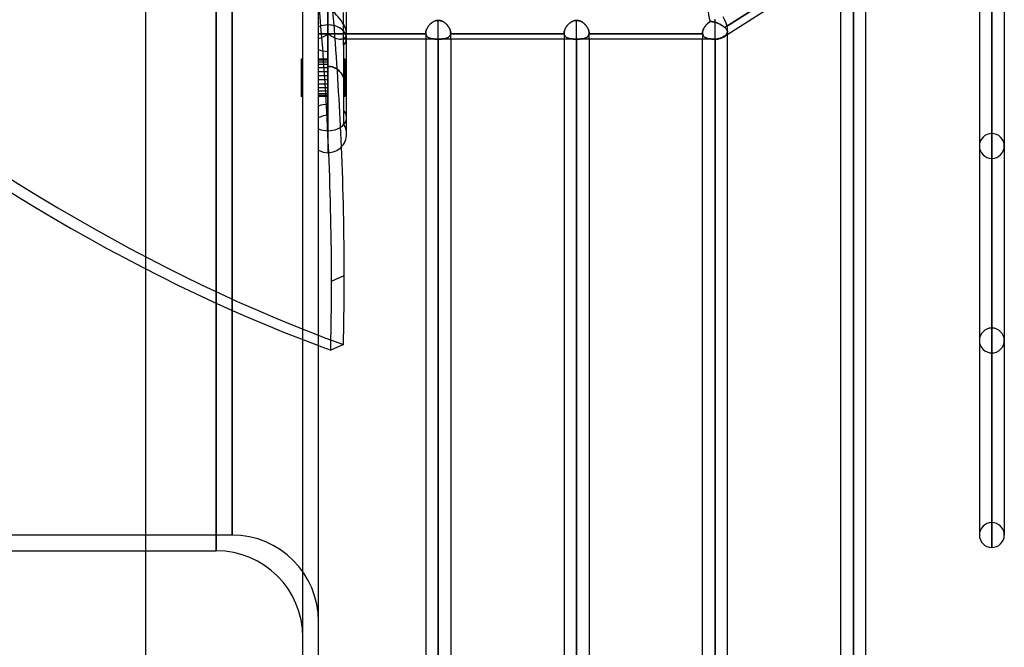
# Model space of a CAD drawing. Header units: millimetres. Extents: x -82 to 97, y -215 to 215.
# Tile 3 of 81: x -19 to 44, y -166 to -126. Entities that reach past the tile are written whole.
import ezdxf

# ---------------------------------------------------------------- set-up
doc = ezdxf.new("R2010")
doc.units = ezdxf.units.MM
doc.layers.add('MAIN-1', color=7, linetype='Continuous')
doc.layers.add('MAIN-2', color=7, linetype='Continuous')

msp = doc.modelspace()

# ---------------------------------------------------------------- linework, layer by layer
at = {"layer": 'MAIN-1'}
for p, q in [((-11, 195), (-11, -195)), ((0, -195), (0, 195)), ((43.45, -115.601), (25.85, -126.808)), ((43.604, -115.484), (43.604, -158.5)), ((42.811, -159.292), (42.811, -116.007)), ((42.019, -116.512), (42.019, -158.5)), ((0.594, -126.086), (0.594, -119.922)), ((34.804, -166.425), (34.804, -121.107)), ((1.783, -126.927), (1.783, -121.603)), ((34.011, -167.218), (34.011, -121.611)), ((33.219, -166.425), (33.219, -122.116)), ((25.211, -126.995), (25.211, -125.713)), ((0.594, -126.086), (0.594, -134.203)), ((1.783, -133.015), (1.783, -126.927)), ((25.211, -126.995), (1.783, -126.995)), ((6.819, -126.995), (6.819, -174.35)), ((7.611, -175.143), (7.611, -126.995)), ((8.404, -126.995), (8.404, -174.35)), ((15.619, -126.995), (15.619, -174.35)), ((16.411, -175.143), (16.411, -126.995)), ((17.204, -126.995), (17.204, -174.35)), ((24.419, -174.35), (24.419, -126.995)), ((25.211, -175.143), (25.211, -126.995)), ((26.004, -174.35), (26.004, -126.71)), ((0.594, -131.826), (0.594, -128.326)), ((0.594, -128.715), (0.594, -128.326)), ((0.826, -142.359), (1.635, -142.014)), ((1.582, -146.4), (0.773, -146.745)), ((42.019, -158.323), (42.019, -158.5)), ((-82, -159.5), (-11, -159.5))]:
    msp.add_line(p, q, dxfattribs=at)
for centre, radius, start, end in [((25.211, -125.806), 1.189, 270.00002, 302.48885), ((0.594, -133.015), 1.189, 270.00002, 0.00264), ((0.594, -133.015), 1.189, 239.99995, 270.00002), ((42.811, -146.137), 0.792, 179.9995, 180.70558), ((42.811, -158.5), 0.792, 180.00002, 269.9999), ((42.811, -158.5), 0.792, 269.9999, 0)]:
    msp.add_arc(centre, radius, start, end, dxfattribs=at)
for centre, major_axis, ratio, start_param, end_param in [((25.211, -125.806), (0.639, -1.003), 0.473194, 0, 1.497179), ((0.594, -126.927), (-1.189, 0), 0.707107, -1.570796, -1.047198), ((0.594, -126.927), (-1.189, 0), 0.707107, 3.141593, 4.712389), ((25.211, -125.806), (0.639, -1.003), 0.473194, -0.002553, 0), ((-95.255, -63.628), (-64.739, 151.595), 0.475528, -2.302536, -2.242203), ((-96.064, -63.973), (64.739, -151.595), 0.475528, 0.839056, 0.899199), ((-95.255, -63.628), (-64.739, 151.595), 0.475528, -2.335754, -2.302536), ((-96.064, -63.973), (64.739, -151.595), 0.475528, 0.805839, 0.839056), ((-35.905, 38.296), (79.305, -185.704), 0.475528, -0.424421, -0.417581)]:
    msp.add_ellipse(centre, major_axis=major_axis, ratio=ratio, start_param=start_param, end_param=end_param, dxfattribs=at)
at = {"layer": 'MAIN-2'}
for p, q in [((-1, -194), (-1, 194)), ((-6.5, 0), (-6.5, -159.5)), ((-5.5, 0), (-5.5, -158.5)), ((-6.5, -159.5), (-6.5, 0)), ((-5.5, -158.5), (-5.5, 0)), ((42.811, -132.982), (42.811, -97.334)), ((42.811, -98.456), (42.811, -134.566)), ((42.811, -145.345), (42.811, -106.081)), ((42.811, -107.203), (42.811, -146.929)), ((42.811, -157.708), (42.811, -114.828)), ((42.811, -115.86), (42.811, -159.292)), ((0.594, -119.922), (0.594, -126.086)), ((34.011, -165.632), (34.011, -120.307)), ((33.457, -121.395), (25.831, -126.251)), ((25.831, -126.251), (33.457, -121.395)), ((34.011, -121.465), (34.011, -167.218)), ((0.594, -124.965), (0.594, -128.715)), ((0.594, -128.326), (0.594, -124.965)), ((0.594, -125.353), (0.594, -127.767)), ((1.594, -127.381), (1.594, -125.288)), ((7.413, -125.829), (7.376, -125.844)), ((7.401, -125.834), (7.442, -125.82)), ((7.452, -125.817), (7.413, -125.829)), ((7.442, -125.82), (7.484, -125.809)), ((7.492, -125.807), (7.452, -125.817)), ((7.484, -125.809), (7.526, -125.801)), ((7.531, -125.8), (7.492, -125.807)), ((7.526, -125.801), (7.568, -125.796)), ((7.571, -125.796), (7.531, -125.8)), ((7.568, -125.796), (7.611, -125.795)), ((7.611, -125.795), (7.571, -125.796)), ((7.654, -125.796), (7.611, -125.795)), ((7.611, -173.558), (7.611, -125.795)), ((7.611, -125.795), (7.649, -125.796)), ((7.649, -125.796), (7.687, -125.8)), ((7.697, -125.801), (7.654, -125.796)), ((7.687, -125.8), (7.725, -125.806)), ((7.74, -125.809), (7.697, -125.801)), ((7.725, -125.806), (7.761, -125.815)), ((7.781, -125.82), (7.74, -125.809)), ((7.761, -125.815), (7.798, -125.825)), ((7.822, -125.834), (7.781, -125.82)), ((7.798, -125.825), (7.833, -125.838)), ((16.176, -125.844), (16.213, -125.829)), ((16.225, -125.825), (16.18, -125.842)), ((16.213, -125.829), (16.252, -125.817)), ((16.27, -125.812), (16.225, -125.825)), ((16.252, -125.817), (16.292, -125.807)), ((16.317, -125.803), (16.27, -125.812)), ((16.292, -125.807), (16.331, -125.8)), ((16.364, -125.797), (16.317, -125.803)), ((16.331, -125.8), (16.371, -125.796)), ((16.411, -125.795), (16.364, -125.797)), ((16.371, -125.796), (16.411, -125.795)), ((16.411, -125.795), (16.449, -125.796)), ((16.411, -173.558), (16.411, -125.795)), ((16.454, -125.797), (16.411, -125.795)), ((16.449, -125.796), (16.487, -125.8)), ((16.497, -125.801), (16.454, -125.797)), ((16.487, -125.8), (16.524, -125.806)), ((16.54, -125.809), (16.497, -125.801)), ((16.524, -125.806), (16.561, -125.815)), ((16.582, -125.82), (16.54, -125.809)), ((16.561, -125.815), (16.598, -125.825)), ((16.623, -125.834), (16.582, -125.82)), ((16.598, -125.825), (16.633, -125.838)), ((25.211, -126.995), (25.211, -125.713)), ((0.594, -126.086), (0.594, -134.203)), ((6.831, -126.492), (6.84, -126.455)), ((6.847, -126.43), (6.837, -126.465)), ((6.84, -126.455), (6.851, -126.417)), ((6.859, -126.395), (6.847, -126.43)), ((6.851, -126.417), (6.865, -126.379)), ((6.873, -126.359), (6.859, -126.395)), ((6.865, -126.379), (6.881, -126.341)), ((6.889, -126.324), (6.873, -126.359)), ((6.881, -126.341), (6.9, -126.303)), ((6.907, -126.288), (6.889, -126.324)), ((6.9, -126.303), (6.92, -126.265)), ((6.927, -126.253), (6.907, -126.288)), ((6.92, -126.265), (6.943, -126.228)), ((6.948, -126.219), (6.927, -126.253)), ((6.943, -126.228), (6.967, -126.191)), ((6.971, -126.184), (6.948, -126.219)), ((6.967, -126.191), (6.993, -126.155)), ((6.996, -126.151), (6.971, -126.184)), ((6.993, -126.155), (7.02, -126.12)), ((7.022, -126.118), (6.996, -126.151)), ((7.02, -126.12), (7.049, -126.086)), ((7.049, -126.086), (7.022, -126.118)), ((7.049, -126.086), (7.079, -126.053)), ((7.077, -126.055), (7.049, -126.086)), ((7.106, -126.026), (7.077, -126.055)), ((7.079, -126.053), (7.11, -126.022)), ((7.137, -125.998), (7.106, -126.026)), ((7.11, -126.022), (7.143, -125.992)), ((7.168, -125.971), (7.137, -125.998)), ((7.143, -125.992), (7.176, -125.964)), ((7.2, -125.946), (7.168, -125.971)), ((7.176, -125.964), (7.211, -125.938)), ((7.233, -125.922), (7.2, -125.946)), ((7.211, -125.938), (7.247, -125.913)), ((7.267, -125.9), (7.233, -125.922)), ((7.247, -125.913), (7.283, -125.89)), ((7.302, -125.879), (7.267, -125.9)), ((7.283, -125.89), (7.322, -125.869)), ((7.339, -125.86), (7.302, -125.879)), ((7.322, -125.869), (7.361, -125.85)), ((7.376, -125.844), (7.339, -125.86)), ((7.361, -125.85), (7.401, -125.834)), ((7.862, -125.85), (7.822, -125.834)), ((7.833, -125.838), (7.868, -125.853)), ((7.901, -125.869), (7.862, -125.85)), ((7.868, -125.853), (7.903, -125.87)), ((7.939, -125.89), (7.901, -125.869)), ((7.903, -125.87), (7.936, -125.888)), ((7.936, -125.888), (7.969, -125.909)), ((7.976, -125.913), (7.939, -125.89)), ((7.969, -125.909), (8.001, -125.93)), ((8.012, -125.938), (7.976, -125.913)), ((8.001, -125.93), (8.033, -125.954)), ((8.047, -125.965), (8.012, -125.938)), ((8.033, -125.954), (8.064, -125.978)), ((8.081, -125.994), (8.047, -125.965)), ((8.064, -125.978), (8.093, -126.004)), ((8.114, -126.024), (8.081, -125.994)), ((8.093, -126.004), (8.122, -126.032)), ((8.146, -126.056), (8.114, -126.024)), ((8.122, -126.032), (8.15, -126.06)), ((8.176, -126.089), (8.146, -126.056)), ((8.15, -126.06), (8.176, -126.089)), ((8.205, -126.123), (8.176, -126.089)), ((8.176, -126.089), (8.202, -126.119)), ((8.202, -126.119), (8.226, -126.15)), ((8.232, -126.158), (8.205, -126.123)), ((8.226, -126.15), (8.249, -126.181)), ((8.258, -126.194), (8.232, -126.158)), ((8.249, -126.181), (8.271, -126.213)), ((8.282, -126.231), (8.258, -126.194)), ((8.271, -126.213), (8.291, -126.245)), ((8.304, -126.268), (8.282, -126.231)), ((8.291, -126.245), (8.31, -126.278)), ((8.324, -126.306), (8.304, -126.268)), ((8.31, -126.278), (8.327, -126.311)), ((8.342, -126.343), (8.324, -126.306)), ((8.327, -126.311), (8.342, -126.344)), ((8.358, -126.381), (8.342, -126.343)), ((8.342, -126.344), (8.356, -126.377)), ((8.356, -126.377), (8.369, -126.41)), ((8.372, -126.419), (8.358, -126.381)), ((8.369, -126.41), (8.379, -126.442)), ((8.383, -126.456), (8.372, -126.419)), ((8.379, -126.442), (8.388, -126.475)), ((8.392, -126.493), (8.383, -126.456)), ((15.642, -126.447), (15.632, -126.486)), ((15.637, -126.465), (15.647, -126.43)), ((15.655, -126.407), (15.642, -126.447)), ((15.647, -126.43), (15.659, -126.395)), ((15.67, -126.367), (15.655, -126.407)), ((15.659, -126.395), (15.673, -126.359)), ((15.688, -126.327), (15.67, -126.367)), ((15.673, -126.359), (15.689, -126.324)), ((15.708, -126.288), (15.688, -126.327)), ((15.689, -126.324), (15.707, -126.288)), ((15.707, -126.288), (15.727, -126.253)), ((15.73, -126.248), (15.708, -126.288)), ((15.727, -126.253), (15.748, -126.219)), ((15.754, -126.209), (15.73, -126.248)), ((15.748, -126.219), (15.771, -126.184)), ((15.781, -126.171), (15.754, -126.209)), ((15.771, -126.184), (15.796, -126.151)), ((15.809, -126.133), (15.781, -126.171)), ((15.796, -126.151), (15.822, -126.118)), ((15.839, -126.097), (15.809, -126.133)), ((15.822, -126.118), (15.849, -126.086)), ((15.871, -126.062), (15.839, -126.097)), ((15.849, -126.086), (15.877, -126.055)), ((15.904, -126.028), (15.871, -126.062)), ((15.877, -126.055), (15.906, -126.026)), ((15.939, -125.995), (15.904, -126.028)), ((15.906, -126.026), (15.937, -125.998)), ((15.937, -125.998), (15.968, -125.971)), ((15.976, -125.964), (15.939, -125.995)), ((15.968, -125.971), (16, -125.946)), ((16.014, -125.935), (15.976, -125.964)), ((16, -125.946), (16.033, -125.922)), ((16.054, -125.908), (16.014, -125.935)), ((16.033, -125.922), (16.067, -125.9)), ((16.095, -125.883), (16.054, -125.908)), ((16.067, -125.9), (16.102, -125.879)), ((16.137, -125.861), (16.095, -125.883)), ((16.102, -125.879), (16.139, -125.86)), ((16.18, -125.842), (16.137, -125.861)), ((16.139, -125.86), (16.176, -125.844)), ((16.664, -125.851), (16.623, -125.834)), ((16.633, -125.838), (16.668, -125.853)), ((16.703, -125.87), (16.664, -125.851)), ((16.668, -125.853), (16.702, -125.87)), ((16.702, -125.87), (16.735, -125.888)), ((16.741, -125.891), (16.703, -125.87)), ((16.735, -125.888), (16.768, -125.908)), ((16.778, -125.915), (16.741, -125.891)), ((16.768, -125.908), (16.8, -125.929)), ((16.814, -125.94), (16.778, -125.915)), ((16.8, -125.929), (16.831, -125.952)), ((16.849, -125.966), (16.814, -125.94)), ((16.831, -125.952), (16.862, -125.977)), ((16.882, -125.995), (16.849, -125.966)), ((16.862, -125.977), (16.891, -126.003)), ((16.915, -126.024), (16.882, -125.995)), ((16.891, -126.003), (16.92, -126.03)), ((16.946, -126.056), (16.915, -126.024)), ((16.92, -126.03), (16.948, -126.058)), ((16.976, -126.088), (16.946, -126.056)), ((16.948, -126.058), (16.974, -126.087)), ((16.974, -126.087), (17, -126.117)), ((17.005, -126.122), (16.976, -126.088)), ((17, -126.117), (17.024, -126.148)), ((17.032, -126.157), (17.005, -126.122)), ((17.024, -126.148), (17.047, -126.179)), ((17.058, -126.193), (17.032, -126.157)), ((17.047, -126.179), (17.069, -126.211)), ((17.082, -126.23), (17.058, -126.193)), ((17.069, -126.211), (17.09, -126.243)), ((17.104, -126.268), (17.082, -126.23)), ((17.09, -126.243), (17.108, -126.276)), ((17.124, -126.305), (17.104, -126.268)), ((17.108, -126.276), (17.126, -126.309)), ((17.142, -126.343), (17.124, -126.305)), ((17.126, -126.309), (17.142, -126.342)), ((17.142, -126.342), (17.156, -126.375)), ((17.158, -126.381), (17.142, -126.343)), ((17.156, -126.375), (17.168, -126.409)), ((17.172, -126.419), (17.158, -126.381)), ((17.168, -126.409), (17.179, -126.441)), ((17.183, -126.456), (17.172, -126.419)), ((17.179, -126.441), (17.188, -126.474)), ((17.192, -126.493), (17.183, -126.456)), ((24.441, -126.45), (24.431, -126.489)), ((24.431, -126.491), (24.44, -126.453)), ((24.44, -126.453), (24.452, -126.415)), ((24.453, -126.411), (24.441, -126.45)), ((24.452, -126.415), (24.466, -126.376)), ((24.468, -126.372), (24.453, -126.411)), ((24.466, -126.376), (24.483, -126.338)), ((24.485, -126.333), (24.468, -126.372)), ((24.483, -126.338), (24.502, -126.299)), ((24.504, -126.294), (24.485, -126.333)), ((24.502, -126.299), (24.523, -126.261)), ((24.526, -126.255), (24.504, -126.294)), ((24.523, -126.261), (24.545, -126.223)), ((24.55, -126.217), (24.526, -126.255)), ((24.545, -126.223), (24.57, -126.186)), ((24.575, -126.179), (24.55, -126.217)), ((24.57, -126.186), (24.597, -126.149)), ((24.602, -126.142), (24.575, -126.179)), ((24.597, -126.149), (24.625, -126.113)), ((24.631, -126.107), (24.602, -126.142)), ((24.625, -126.113), (24.656, -126.079)), ((24.661, -126.072), (24.631, -126.107)), ((24.656, -126.079), (24.687, -126.045)), ((24.693, -126.039), (24.661, -126.072)), ((24.687, -126.045), (24.72, -126.013)), ((24.726, -126.008), (24.693, -126.039)), ((24.72, -126.013), (24.755, -125.982)), ((24.76, -125.978), (24.726, -126.008)), ((24.755, -125.982), (24.791, -125.952)), ((24.795, -125.95), (24.76, -125.978)), ((24.791, -125.952), (24.829, -125.925)), ((24.831, -125.923), (24.795, -125.95)), ((24.829, -125.925), (24.868, -125.899)), ((24.869, -125.899), (24.831, -125.923)), ((24.868, -125.899), (24.908, -125.876)), ((24.908, -125.876), (24.869, -125.899)), ((24.957, -125.874), (24.908, -125.876)), ((24.908, -125.876), (24.934, -125.875)), ((24.934, -125.875), (24.961, -125.874)), ((25.007, -125.876), (24.957, -125.874)), ((24.961, -125.874), (24.988, -125.875)), ((24.988, -125.875), (25.015, -125.877)), ((25.058, -125.881), (25.007, -125.876)), ((25.015, -125.877), (25.042, -125.879)), ((25.042, -125.879), (25.07, -125.883)), ((25.109, -125.89), (25.058, -125.881)), ((25.07, -125.883), (25.098, -125.887)), ((25.098, -125.887), (25.126, -125.893)), ((25.16, -125.9), (25.109, -125.89)), ((25.126, -125.893), (25.154, -125.899)), ((25.154, -125.899), (25.183, -125.906)), ((25.211, -125.914), (25.16, -125.9)), ((25.183, -125.906), (25.211, -125.914)), ((25.211, -125.914), (25.249, -125.926)), ((25.211, -173.558), (25.211, -125.914)), ((25.247, -125.925), (25.211, -125.914)), ((25.283, -125.937), (25.247, -125.925)), ((25.249, -125.926), (25.287, -125.938)), ((25.32, -125.95), (25.283, -125.937)), ((25.287, -125.938), (25.325, -125.952)), ((25.355, -125.964), (25.32, -125.95)), ((25.325, -125.952), (25.363, -125.967)), ((25.391, -125.979), (25.355, -125.964)), ((25.363, -125.967), (25.401, -125.983)), ((25.427, -125.995), (25.391, -125.979)), ((25.401, -125.983), (25.438, -126)), ((25.462, -126.011), (25.427, -125.995)), ((25.438, -126), (25.475, -126.018)), ((25.497, -126.029), (25.462, -126.011)), ((25.475, -126.018), (25.512, -126.036)), ((25.531, -126.047), (25.497, -126.029)), ((25.512, -126.036), (25.548, -126.056)), ((25.565, -126.065), (25.531, -126.047)), ((25.548, -126.056), (25.584, -126.076)), ((25.599, -126.085), (25.565, -126.065)), ((25.584, -126.076), (25.619, -126.097)), ((25.631, -126.104), (25.599, -126.085)), ((25.619, -126.097), (25.652, -126.118)), ((25.663, -126.125), (25.631, -126.104)), ((25.652, -126.118), (25.685, -126.139)), ((25.694, -126.145), (25.663, -126.125)), ((25.685, -126.139), (25.717, -126.161)), ((25.724, -126.166), (25.694, -126.145)), ((25.717, -126.161), (25.748, -126.184)), ((25.753, -126.187), (25.724, -126.166)), ((25.748, -126.184), (25.777, -126.206)), ((25.78, -126.209), (25.753, -126.187)), ((25.777, -126.206), (25.805, -126.229)), ((25.807, -126.23), (25.78, -126.209)), ((25.805, -126.229), (25.831, -126.251)), ((25.831, -126.251), (25.807, -126.23)), ((25.831, -126.251), (25.857, -126.275)), ((25.862, -126.28), (25.831, -126.251)), ((25.857, -126.275), (25.881, -126.299)), ((25.889, -126.308), (25.862, -126.28)), ((25.881, -126.299), (25.903, -126.322)), ((25.914, -126.335), (25.889, -126.308)), ((25.903, -126.322), (25.923, -126.345)), ((25.936, -126.362), (25.914, -126.335)), ((25.923, -126.345), (25.94, -126.368)), ((25.955, -126.388), (25.936, -126.362)), ((25.94, -126.368), (25.956, -126.39)), ((25.97, -126.414), (25.955, -126.388)), ((25.956, -126.39), (25.969, -126.412)), ((25.969, -126.412), (25.98, -126.434)), ((25.983, -126.44), (25.97, -126.414)), ((25.98, -126.434), (25.989, -126.455)), ((25.993, -126.465), (25.983, -126.44)), ((25.989, -126.455), (25.996, -126.476)), ((0, -126.646), (0.594, -126.646)), ((0.594, -126.646), (0, -126.646)), ((0.594, -126.646), (6.821, -126.646)), ((6.821, -126.646), (0.594, -126.646)), ((0.594, -128.326), (0.594, -126.646)), ((0.594, -126.646), (0.594, -132.811)), ((1.783, -126.995), (1.435, -126.995)), ((6.819, -126.599), (6.82, -126.564)), ((6.82, -126.567), (6.819, -126.599)), ((6.819, -126.607), (6.819, -126.599)), ((6.819, -126.599), (6.819, -126.606)), ((6.819, -126.599), (6.819, -126.995)), ((6.819, -126.606), (6.819, -126.613)), ((6.819, -126.615), (6.819, -126.607)), ((6.819, -126.613), (6.819, -126.62)), ((6.819, -126.623), (6.819, -126.615)), ((6.819, -126.62), (6.82, -126.627)), ((6.82, -126.631), (6.819, -126.623)), ((6.82, -126.564), (6.824, -126.528)), ((6.823, -126.534), (6.82, -126.567)), ((6.82, -126.627), (6.82, -126.633)), ((6.821, -126.639), (6.82, -126.631)), ((6.82, -126.633), (6.821, -126.64)), ((6.821, -126.646), (6.821, -126.639)), ((6.821, -126.64), (6.821, -126.646)), ((6.821, -126.646), (6.826, -126.677)), ((6.826, -126.678), (6.821, -126.646)), ((6.829, -126.5), (6.823, -126.534)), ((6.824, -126.528), (6.831, -126.492)), ((6.826, -126.677), (6.834, -126.707)), ((6.834, -126.708), (6.826, -126.678)), ((6.837, -126.465), (6.829, -126.5)), ((6.834, -126.707), (6.844, -126.735)), ((6.844, -126.736), (6.834, -126.708)), ((6.844, -126.735), (6.856, -126.762)), ((6.857, -126.762), (6.844, -126.736)), ((6.856, -126.762), (6.871, -126.786)), ((6.871, -126.787), (6.857, -126.762)), ((6.871, -126.786), (6.888, -126.809)), ((6.888, -126.81), (6.871, -126.787)), ((6.888, -126.809), (6.907, -126.831)), ((6.908, -126.832), (6.888, -126.81)), ((6.907, -126.831), (6.928, -126.85)), ((6.929, -126.852), (6.908, -126.832)), ((6.928, -126.85), (6.951, -126.868)), ((6.953, -126.87), (6.929, -126.852)), ((6.951, -126.868), (6.975, -126.885)), ((6.978, -126.886), (6.953, -126.87)), ((6.975, -126.885), (7.002, -126.9)), ((7.005, -126.901), (6.978, -126.886)), ((7.002, -126.9), (7.03, -126.913)), ((7.034, -126.915), (7.005, -126.901)), ((7.03, -126.913), (7.06, -126.925)), ((7.064, -126.926), (7.034, -126.915)), ((7.06, -126.925), (7.092, -126.935)), ((7.096, -126.937), (7.064, -126.926)), ((7.092, -126.935), (7.124, -126.945)), ((7.129, -126.946), (7.096, -126.937)), ((7.124, -126.945), (7.159, -126.953)), ((7.164, -126.954), (7.129, -126.946)), ((7.159, -126.953), (7.195, -126.96)), ((7.2, -126.961), (7.164, -126.954)), ((7.195, -126.96), (7.232, -126.966)), ((7.237, -126.966), (7.2, -126.961)), ((7.232, -126.966), (7.27, -126.971)), ((7.275, -126.971), (7.237, -126.966)), ((7.27, -126.971), (7.31, -126.975)), ((7.314, -126.975), (7.275, -126.971)), ((7.31, -126.975), (7.35, -126.978)), ((7.354, -126.978), (7.314, -126.975)), ((7.35, -126.978), (7.392, -126.981)), ((7.395, -126.981), (7.354, -126.978)), ((7.392, -126.981), (7.434, -126.983)), ((7.437, -126.983), (7.395, -126.981)), ((7.434, -126.983), (7.478, -126.984)), ((7.48, -126.984), (7.437, -126.983)), ((7.478, -126.984), (7.522, -126.985)), ((7.523, -126.985), (7.48, -126.984)), ((7.522, -126.985), (7.567, -126.986)), ((7.567, -126.986), (7.523, -126.985)), ((7.567, -126.986), (7.611, -126.986)), ((7.611, -126.986), (7.567, -126.986)), ((7.656, -126.986), (7.611, -126.986)), ((7.611, -126.986), (7.611, -175.143)), ((7.611, -126.986), (7.656, -126.986)), ((7.7, -126.985), (7.656, -126.986)), ((7.656, -126.986), (7.7, -126.985)), ((7.744, -126.984), (7.7, -126.985)), ((7.7, -126.985), (7.744, -126.984)), ((7.787, -126.983), (7.744, -126.984)), ((7.744, -126.984), (7.787, -126.983)), ((7.83, -126.981), (7.787, -126.983)), ((7.787, -126.983), (7.83, -126.981)), ((7.872, -126.978), (7.83, -126.981)), ((7.83, -126.981), (7.872, -126.978)), ((7.912, -126.975), (7.872, -126.978)), ((7.872, -126.978), (7.913, -126.975)), ((7.952, -126.971), (7.912, -126.975)), ((7.913, -126.975), (7.953, -126.971)), ((7.99, -126.966), (7.952, -126.971)), ((7.953, -126.971), (7.991, -126.966)), ((8.027, -126.96), (7.99, -126.966)), ((7.991, -126.966), (8.028, -126.96)), ((8.063, -126.953), (8.027, -126.96)), ((8.028, -126.96), (8.064, -126.953)), ((8.097, -126.945), (8.063, -126.953)), ((8.064, -126.953), (8.098, -126.945)), ((8.13, -126.936), (8.097, -126.945)), ((8.098, -126.945), (8.131, -126.935)), ((8.162, -126.925), (8.13, -126.936)), ((8.131, -126.935), (8.163, -126.925)), ((8.192, -126.913), (8.162, -126.925)), ((8.163, -126.925), (8.193, -126.913)), ((8.22, -126.9), (8.192, -126.913)), ((8.193, -126.913), (8.221, -126.899)), ((8.247, -126.885), (8.22, -126.9)), ((8.221, -126.899), (8.247, -126.885)), ((8.247, -126.885), (8.272, -126.868)), ((8.272, -126.869), (8.247, -126.885)), ((8.272, -126.868), (8.295, -126.85)), ((8.295, -126.851), (8.272, -126.869)), ((8.295, -126.85), (8.316, -126.83)), ((8.316, -126.831), (8.295, -126.851)), ((8.335, -126.809), (8.316, -126.831)), ((8.316, -126.83), (8.335, -126.809)), ((8.352, -126.786), (8.335, -126.809)), ((8.335, -126.809), (8.352, -126.786)), ((8.352, -126.786), (8.367, -126.761)), ((8.366, -126.762), (8.352, -126.786)), ((8.379, -126.735), (8.366, -126.762)), ((8.367, -126.761), (8.379, -126.735)), ((8.389, -126.707), (8.379, -126.735)), ((8.379, -126.735), (8.389, -126.707)), ((8.388, -126.475), (8.395, -126.507)), ((8.396, -126.677), (8.389, -126.707)), ((8.389, -126.707), (8.396, -126.677)), ((8.398, -126.529), (8.392, -126.493)), ((8.395, -126.507), (8.4, -126.538)), ((8.401, -126.646), (8.396, -126.677)), ((8.396, -126.677), (8.401, -126.646)), ((8.402, -126.564), (8.398, -126.529)), ((8.4, -126.538), (8.403, -126.569)), ((8.401, -126.646), (8.402, -126.639)), ((8.402, -126.639), (8.401, -126.646)), ((8.401, -126.646), (15.621, -126.646)), ((15.621, -126.646), (8.401, -126.646)), ((8.404, -126.599), (8.402, -126.564)), ((8.402, -126.639), (8.403, -126.631)), ((8.403, -126.631), (8.402, -126.639)), ((8.403, -126.569), (8.404, -126.599)), ((8.403, -126.615), (8.404, -126.607)), ((8.404, -126.607), (8.403, -126.615)), ((8.403, -126.623), (8.403, -126.615)), ((8.403, -126.615), (8.403, -126.623)), ((8.403, -126.631), (8.403, -126.623)), ((8.403, -126.623), (8.403, -126.631)), ((8.404, -126.607), (8.404, -126.599)), ((8.404, -126.599), (8.404, -126.607)), ((8.404, -126.995), (8.404, -126.599)), ((15.62, -126.563), (15.619, -126.599)), ((15.619, -126.599), (15.62, -126.567)), ((15.619, -126.599), (15.619, -126.606)), ((15.619, -126.606), (15.619, -126.599)), ((15.619, -126.599), (15.619, -126.995)), ((15.619, -126.606), (15.619, -126.613)), ((15.619, -126.613), (15.619, -126.606)), ((15.619, -126.613), (15.619, -126.62)), ((15.619, -126.62), (15.619, -126.613)), ((15.619, -126.62), (15.62, -126.627)), ((15.62, -126.627), (15.619, -126.62)), ((15.625, -126.525), (15.62, -126.563)), ((15.62, -126.567), (15.623, -126.534)), ((15.62, -126.627), (15.62, -126.633)), ((15.62, -126.633), (15.62, -126.627)), ((15.62, -126.633), (15.621, -126.64)), ((15.621, -126.64), (15.62, -126.633)), ((15.621, -126.64), (15.621, -126.646)), ((15.621, -126.646), (15.621, -126.64)), ((15.626, -126.677), (15.621, -126.646)), ((15.621, -126.646), (15.626, -126.677)), ((15.623, -126.534), (15.629, -126.5)), ((15.632, -126.486), (15.625, -126.525)), ((15.634, -126.707), (15.626, -126.677)), ((15.626, -126.677), (15.634, -126.706)), ((15.629, -126.5), (15.637, -126.465)), ((15.634, -126.706), (15.643, -126.734)), ((15.644, -126.735), (15.634, -126.707)), ((15.643, -126.734), (15.656, -126.761)), ((15.656, -126.762), (15.644, -126.735)), ((15.656, -126.761), (15.67, -126.786)), ((15.671, -126.786), (15.656, -126.762)), ((15.67, -126.786), (15.687, -126.809)), ((15.688, -126.809), (15.671, -126.786)), ((15.687, -126.809), (15.706, -126.83)), ((15.707, -126.831), (15.688, -126.809)), ((15.706, -126.83), (15.727, -126.85)), ((15.728, -126.85), (15.707, -126.831)), ((15.727, -126.85), (15.75, -126.868)), ((15.751, -126.868), (15.728, -126.85)), ((15.75, -126.868), (15.774, -126.884)), ((15.775, -126.885), (15.751, -126.868)), ((15.774, -126.884), (15.801, -126.899)), ((15.802, -126.9), (15.775, -126.885)), ((15.801, -126.899), (15.829, -126.912)), ((15.83, -126.913), (15.802, -126.9)), ((15.829, -126.912), (15.859, -126.924)), ((15.86, -126.925), (15.83, -126.913)), ((15.859, -126.924), (15.89, -126.935)), ((15.892, -126.935), (15.86, -126.925)), ((15.89, -126.935), (15.923, -126.944)), ((15.924, -126.945), (15.892, -126.935)), ((15.923, -126.944), (15.958, -126.952)), ((15.959, -126.953), (15.924, -126.945)), ((15.958, -126.952), (15.993, -126.96)), ((15.995, -126.96), (15.959, -126.953)), ((15.993, -126.96), (16.03, -126.965)), ((16.032, -126.966), (15.995, -126.96)), ((16.03, -126.965), (16.069, -126.97)), ((16.07, -126.971), (16.032, -126.966)), ((16.069, -126.97), (16.108, -126.975)), ((16.11, -126.975), (16.07, -126.971)), ((16.108, -126.975), (16.149, -126.978)), ((16.15, -126.978), (16.11, -126.975)), ((16.149, -126.978), (16.191, -126.981)), ((16.192, -126.981), (16.15, -126.978)), ((16.191, -126.981), (16.234, -126.983)), ((16.234, -126.983), (16.192, -126.981)), ((16.278, -126.984), (16.234, -126.983)), ((16.234, -126.983), (16.278, -126.984)), ((16.322, -126.985), (16.278, -126.984)), ((16.278, -126.984), (16.322, -126.985)), ((16.367, -126.986), (16.322, -126.985)), ((16.322, -126.985), (16.367, -126.986)), ((16.411, -126.986), (16.367, -126.986)), ((16.367, -126.986), (16.411, -126.986)), ((16.411, -126.986), (16.455, -126.986)), ((16.411, -126.986), (16.411, -175.143)), ((16.456, -126.986), (16.411, -126.986)), ((16.455, -126.986), (16.5, -126.985)), ((16.5, -126.985), (16.456, -126.986)), ((16.5, -126.985), (16.544, -126.984)), ((16.544, -126.984), (16.5, -126.985)), ((16.544, -126.984), (16.587, -126.983)), ((16.587, -126.983), (16.544, -126.984)), ((16.587, -126.983), (16.63, -126.981)), ((16.63, -126.981), (16.587, -126.983)), ((16.63, -126.981), (16.671, -126.978)), ((16.672, -126.978), (16.63, -126.981)), ((16.671, -126.978), (16.712, -126.975)), ((16.713, -126.975), (16.672, -126.978)), ((16.712, -126.975), (16.751, -126.971)), ((16.753, -126.971), (16.713, -126.975)), ((16.751, -126.971), (16.79, -126.966)), ((16.791, -126.966), (16.753, -126.971)), ((16.79, -126.966), (16.827, -126.96)), ((16.828, -126.96), (16.791, -126.966)), ((16.827, -126.96), (16.863, -126.953)), ((16.864, -126.953), (16.828, -126.96)), ((16.863, -126.953), (16.897, -126.945)), ((16.898, -126.945), (16.864, -126.953)), ((16.897, -126.945), (16.93, -126.936)), ((16.931, -126.935), (16.898, -126.945)), ((16.93, -126.936), (16.962, -126.925)), ((16.963, -126.925), (16.931, -126.935)), ((16.962, -126.925), (16.992, -126.913)), ((16.993, -126.913), (16.963, -126.925)), ((16.992, -126.913), (17.02, -126.9)), ((17.021, -126.899), (16.993, -126.913)), ((17.02, -126.9), (17.047, -126.885)), ((17.047, -126.885), (17.021, -126.899)), ((17.072, -126.868), (17.047, -126.885)), ((17.047, -126.885), (17.071, -126.869)), ((17.071, -126.869), (17.095, -126.851)), ((17.095, -126.85), (17.072, -126.868)), ((17.116, -126.83), (17.095, -126.85)), ((17.095, -126.851), (17.116, -126.831)), ((17.135, -126.809), (17.116, -126.83)), ((17.116, -126.831), (17.135, -126.81)), ((17.135, -126.81), (17.152, -126.786)), ((17.152, -126.786), (17.135, -126.809)), ((17.167, -126.761), (17.152, -126.786)), ((17.152, -126.786), (17.166, -126.762)), ((17.166, -126.762), (17.179, -126.735)), ((17.179, -126.735), (17.167, -126.761)), ((17.179, -126.735), (17.189, -126.707)), ((17.189, -126.707), (17.179, -126.735)), ((17.188, -126.474), (17.195, -126.506)), ((17.196, -126.677), (17.189, -126.707)), ((17.189, -126.707), (17.196, -126.678)), ((17.199, -126.529), (17.192, -126.493)), ((17.195, -126.506), (17.2, -126.538)), ((17.196, -126.678), (17.201, -126.646)), ((17.201, -126.646), (17.196, -126.677)), ((17.202, -126.564), (17.199, -126.529)), ((17.2, -126.538), (17.203, -126.569)), ((17.202, -126.639), (17.201, -126.646)), ((17.201, -126.646), (17.202, -126.639)), ((17.201, -126.646), (24.421, -126.646)), ((24.421, -126.646), (17.201, -126.646)), ((17.204, -126.599), (17.202, -126.564)), ((17.203, -126.631), (17.202, -126.639)), ((17.202, -126.639), (17.203, -126.631)), ((17.203, -126.569), (17.204, -126.599)), ((17.204, -126.607), (17.203, -126.615)), ((17.203, -126.615), (17.204, -126.607)), ((17.203, -126.615), (17.203, -126.623)), ((17.203, -126.623), (17.203, -126.615)), ((17.203, -126.623), (17.203, -126.631)), ((17.203, -126.631), (17.203, -126.623)), ((17.204, -126.599), (17.204, -126.607)), ((17.204, -126.607), (17.204, -126.599)), ((17.204, -126.995), (17.204, -126.599)), ((24.42, -126.563), (24.419, -126.599)), ((24.419, -126.599), (24.42, -126.564)), ((24.419, -126.599), (24.419, -126.607)), ((24.419, -126.607), (24.419, -126.599)), ((24.419, -126.599), (24.419, -126.995)), ((24.419, -126.607), (24.419, -126.615)), ((24.419, -126.615), (24.419, -126.607)), ((24.419, -126.615), (24.419, -126.623)), ((24.419, -126.623), (24.419, -126.615)), ((24.419, -126.623), (24.42, -126.631)), ((24.42, -126.631), (24.419, -126.623)), ((24.424, -126.527), (24.42, -126.563)), ((24.42, -126.564), (24.424, -126.528)), ((24.42, -126.631), (24.421, -126.639)), ((24.421, -126.639), (24.42, -126.631)), ((24.421, -126.639), (24.421, -126.646)), ((24.421, -126.646), (24.421, -126.639)), ((24.426, -126.677), (24.421, -126.646)), ((24.421, -126.646), (24.427, -126.679)), ((24.431, -126.489), (24.424, -126.527)), ((24.424, -126.528), (24.431, -126.491)), ((24.434, -126.707), (24.426, -126.677)), ((24.427, -126.679), (24.435, -126.709)), ((24.444, -126.735), (24.434, -126.707)), ((24.435, -126.709), (24.445, -126.738)), ((24.456, -126.761), (24.444, -126.735)), ((24.445, -126.738), (24.458, -126.765)), ((24.471, -126.786), (24.456, -126.761)), ((24.458, -126.765), (24.474, -126.791)), ((24.487, -126.809), (24.471, -126.786)), ((24.474, -126.791), (24.492, -126.814)), ((24.506, -126.83), (24.487, -126.809)), ((24.492, -126.814), (24.512, -126.836)), ((24.527, -126.85), (24.506, -126.83)), ((24.512, -126.836), (24.534, -126.856)), ((24.55, -126.868), (24.527, -126.85)), ((24.534, -126.856), (24.559, -126.874)), ((24.575, -126.885), (24.55, -126.868)), ((24.559, -126.874), (24.585, -126.89)), ((24.602, -126.9), (24.575, -126.885)), ((24.585, -126.89), (24.613, -126.905)), ((24.63, -126.913), (24.602, -126.9)), ((24.613, -126.905), (24.643, -126.918)), ((24.66, -126.925), (24.63, -126.913)), ((24.643, -126.918), (24.675, -126.93)), ((24.691, -126.935), (24.66, -126.925)), ((24.675, -126.93), (24.709, -126.94)), ((24.724, -126.945), (24.691, -126.935)), ((24.709, -126.94), (24.744, -126.949)), ((24.759, -126.953), (24.724, -126.945)), ((24.744, -126.949), (24.78, -126.957)), ((24.794, -126.96), (24.759, -126.953)), ((24.78, -126.957), (24.818, -126.964)), ((24.831, -126.966), (24.794, -126.96)), ((24.818, -126.964), (24.858, -126.969)), ((24.87, -126.971), (24.831, -126.966)), ((24.858, -126.969), (24.898, -126.974)), ((24.909, -126.975), (24.87, -126.971)), ((24.898, -126.974), (24.94, -126.977)), ((24.95, -126.978), (24.909, -126.975)), ((24.94, -126.977), (24.983, -126.98)), ((24.992, -126.981), (24.95, -126.978)), ((24.983, -126.98), (25.027, -126.982)), ((25.035, -126.983), (24.992, -126.981)), ((25.027, -126.982), (25.073, -126.984)), ((25.078, -126.984), (25.035, -126.983)), ((25.073, -126.984), (25.118, -126.985)), ((25.122, -126.985), (25.078, -126.984)), ((25.118, -126.985), (25.165, -126.986)), ((25.166, -126.986), (25.122, -126.985)), ((25.165, -126.986), (25.211, -126.986)), ((25.211, -126.986), (25.166, -126.986)), ((25.211, -126.986), (25.259, -126.985)), ((25.259, -126.985), (25.211, -126.986)), ((25.211, -126.986), (25.211, -175.143)), ((25.211, -126.995), (25.211, -126.986)), ((25.259, -126.985), (25.308, -126.982)), ((25.308, -126.982), (25.259, -126.985)), ((25.308, -126.982), (25.358, -126.976)), ((25.358, -126.976), (25.308, -126.982)), ((25.358, -126.976), (25.407, -126.968)), ((25.407, -126.968), (25.358, -126.976)), ((25.407, -126.968), (25.455, -126.957)), ((25.455, -126.957), (25.407, -126.968)), ((25.455, -126.957), (25.5, -126.945)), ((25.5, -126.945), (25.455, -126.957)), ((25.5, -126.945), (25.543, -126.931)), ((25.543, -126.931), (25.5, -126.945)), ((25.543, -126.931), (25.587, -126.915)), ((25.587, -126.915), (25.543, -126.931)), ((25.587, -126.915), (25.631, -126.896)), ((25.631, -126.896), (25.587, -126.915)), ((25.631, -126.896), (25.673, -126.875)), ((25.673, -126.875), (25.631, -126.896)), ((25.673, -126.875), (25.712, -126.852)), ((25.712, -126.852), (25.673, -126.875)), ((25.712, -126.852), (25.751, -126.828)), ((25.746, -126.831), (25.712, -126.852)), ((25.778, -126.81), (25.746, -126.831)), ((25.751, -126.828), (25.787, -126.804)), ((25.808, -126.79), (25.778, -126.81)), ((25.787, -126.804), (25.82, -126.78)), ((25.836, -126.769), (25.808, -126.79)), ((25.82, -126.78), (25.851, -126.757)), ((25.862, -126.749), (25.836, -126.769)), ((25.851, -126.757), (25.879, -126.735)), ((25.886, -126.729), (25.862, -126.749)), ((25.879, -126.735), (25.905, -126.712)), ((25.908, -126.709), (25.886, -126.729)), ((25.905, -126.712), (25.927, -126.69)), ((25.927, -126.69), (25.908, -126.709)), ((25.927, -126.69), (25.947, -126.668)), ((25.944, -126.671), (25.927, -126.69)), ((25.96, -126.652), (25.944, -126.671)), ((25.947, -126.668), (25.964, -126.646)), ((25.972, -126.633), (25.96, -126.652)), ((25.964, -126.646), (25.977, -126.624)), ((25.983, -126.614), (25.972, -126.633)), ((25.977, -126.624), (25.988, -126.603)), ((25.992, -126.595), (25.983, -126.614)), ((25.988, -126.603), (25.996, -126.581)), ((25.998, -126.575), (25.992, -126.595)), ((25.999, -126.489), (25.993, -126.465)), ((25.996, -126.476), (26.001, -126.496)), ((25.996, -126.581), (26.001, -126.558)), ((26.002, -126.555), (25.998, -126.575)), ((26.003, -126.512), (25.999, -126.489)), ((26.001, -126.496), (26.003, -126.516)), ((26.001, -126.558), (26.004, -126.535)), ((26.004, -126.535), (26.002, -126.555)), ((26.004, -126.535), (26.003, -126.512)), ((26.003, -126.516), (26.004, -126.535)), ((26.004, -126.71), (26.004, -126.53)), ((1.594, -127.381), (1.594, -132.372)), ((-1, -128.267), (-1.1, -128.267)), ((-1.1, -128.267), (-1.1, -128.326)), ((-1, -128.326), (-1.1, -128.326)), ((-1.1, -128.326), (-1.1, -129.056)), ((0.594, -128.267), (0, -128.267)), ((0.594, -128.326), (0, -128.326)), ((0.594, -131.826), (0.594, -127.767)), ((1.694, -128.267), (1.594, -128.267)), ((1.694, -128.326), (1.594, -128.326)), ((1.694, -128.326), (1.694, -128.267)), ((1.694, -129.056), (1.694, -128.326)), ((-1, -128.442), (-1.1, -128.442)), ((-1, -128.608), (-1.1, -128.608)), ((-1, -128.816), (-1.1, -128.816)), ((0.594, -128.442), (0, -128.442)), ((0.594, -128.608), (0, -128.608)), ((0.594, -128.816), (0, -128.816)), ((0.665, -128.718), (0.594, -128.715)), ((0.594, -128.715), (0.661, -128.717)), ((0.661, -128.717), (0.729, -128.724)), ((0.737, -128.726), (0.665, -128.718)), ((0.729, -128.724), (0.797, -128.736)), ((0.808, -128.739), (0.737, -128.726)), ((0.797, -128.736), (0.864, -128.753)), ((0.879, -128.757), (0.808, -128.739)), ((0.864, -128.753), (0.931, -128.774)), ((0.949, -128.781), (0.879, -128.757)), ((0.931, -128.774), (0.996, -128.8)), ((1.017, -128.809), (0.949, -128.781)), ((0.996, -128.8), (1.059, -128.83)), ((1.083, -128.843), (1.017, -128.809)), ((1.059, -128.83), (1.12, -128.865)), ((1.146, -128.881), (1.083, -128.843)), ((1.12, -128.865), (1.178, -128.903)), ((1.207, -128.923), (1.146, -128.881)), ((1.178, -128.903), (1.234, -128.945)), ((1.263, -128.969), (1.207, -128.923)), ((1.234, -128.945), (1.286, -128.989)), ((1.694, -128.442), (1.594, -128.442)), ((1.694, -128.608), (1.594, -128.608)), ((1.694, -128.816), (1.594, -128.816)), ((-1, -129.056), (-1.1, -129.056)), ((-1.1, -129.056), (-1.1, -130.081)), ((-1, -129.315), (-1.1, -129.315)), ((-1, -129.581), (-1.1, -129.581)), ((0.594, -129.056), (0, -129.056)), ((0.594, -129.315), (0, -129.315)), ((0.594, -129.581), (0, -129.581)), ((1.316, -129.018), (1.263, -128.969)), ((1.286, -128.989), (1.335, -129.036)), ((1.365, -129.068), (1.316, -129.018)), ((1.335, -129.036), (1.38, -129.085)), ((1.41, -129.121), (1.365, -129.068)), ((1.38, -129.085), (1.422, -129.136)), ((1.453, -129.177), (1.41, -129.121)), ((1.422, -129.136), (1.462, -129.189)), ((1.493, -129.235), (1.453, -129.177)), ((1.462, -129.189), (1.499, -129.245)), ((1.529, -129.296), (1.493, -129.235)), ((1.499, -129.245), (1.533, -129.302)), ((1.563, -129.358), (1.529, -129.296)), ((1.533, -129.302), (1.565, -129.361)), ((1.594, -129.422), (1.563, -129.358)), ((1.565, -129.361), (1.594, -129.422)), ((1.694, -129.056), (1.594, -129.056)), ((1.694, -129.315), (1.594, -129.315)), ((1.694, -129.581), (1.594, -129.581)), ((1.694, -130.081), (1.694, -129.056)), ((-1, -129.841), (-1.1, -129.841)), ((-1, -130.081), (-1.1, -130.081)), ((-1.1, -130.081), (-1.1, -130.63)), ((0.594, -129.841), (0, -129.841)), ((0.594, -130.081), (0, -130.081)), ((1.694, -129.841), (1.594, -129.841)), ((1.694, -130.081), (1.594, -130.081)), ((1.694, -130.63), (1.694, -130.081)), ((-1, -130.289), (-1.1, -130.289)), ((-1, -130.455), (-1.1, -130.455)), ((-1, -130.57), (-1.1, -130.57)), ((-1, -130.63), (-1.1, -130.63)), ((0.594, -130.289), (0, -130.289)), ((0.594, -130.455), (0, -130.455)), ((0.594, -130.57), (0, -130.57)), ((0.594, -130.63), (0, -130.63)), ((1.694, -130.289), (1.594, -130.289)), ((1.694, -130.455), (1.594, -130.455)), ((1.694, -130.57), (1.594, -130.57)), ((1.694, -130.63), (1.594, -130.63)), ((0.594, -132.811), (0.594, -131.826)), ((0.594, -132.811), (0.594, -134.203)), ((1.783, -133.015), (1.783, -132.946)), ((43.604, -158.5), (43.604, -158.322)), ((-5.5, -158.5), (-82, -158.5)), ((-11, -159.5), (-6.5, -159.5))]:
    msp.add_line(p, q, dxfattribs=at)
for centre, radius, start, end in [((0.594, -133.015), 1.189, 89.99998, 119.99994), ((0.594, -133.015), 1.189, 89.99998, 119.99994), ((0.594, -133.015), 1.189, 0.00264, 32.73113), ((0.594, -133.015), 1.189, 0.00264, 32.73113), ((42.811, -133.774), 0.792, 90.0001, 180.00015), ((42.811, -133.774), 0.792, 359.99983, 90.0001), ((42.811, -133.774), 0.792, 180.00015, 269.9999), ((42.811, -133.774), 0.792, 269.9999, 359.99983), ((42.811, -146.137), 0.792, 90.0001, 179.9995), ((42.811, -146.137), 0.792, 0.00052, 90.0001), ((42.811, -146.137), 0.792, 180.70558, 269.9999), ((42.811, -146.137), 0.792, 269.9999, 0.00052), ((42.811, -158.5), 0.792, 90.0001, 180.00002), ((42.811, -158.5), 0.792, 0, 90.0001), ((-5.5, -164), 5.5, 0, 89.99998), ((-6.5, -165), 5.5, 0, 89.99998)]:
    msp.add_arc(centre, radius, start, end, dxfattribs=at)
for centre, major_axis, ratio, start_param, end_param in [((-96.064, -63.973), (64.739, -151.595), 0.475528, 0.899199, 1.40511), ((-35.905, 38.296), (79.305, -185.704), 0.475528, -1.045899, -0.424421), ((-35.095, 38.642), (-79.305, 185.704), 0.475528, 2.095693, 2.724012), ((-35.905, 38.642), (-79.305, -185.704), 0.475528, 0.417581, 1.039059), ((-35.095, 38.296), (79.305, 185.704), 0.475528, -2.724012, -2.109677), ((-95.255, -63.628), (-64.739, 151.595), 0.475528, -2.242203, -2.1412), ((0.594, -125.806), (-1.098, 1.098), 0.414214, -2.748894, -1.178097), ((0.594, -125.806), (-1.098, 1.098), 0.414214, -2.748894, -1.178097), ((25.211, -125.806), (-0.345, 1.186), 0.251571, 0.071414, 1.556762), ((25.211, -125.806), (-0.345, 1.186), 0.251571, 0.071414, 1.556762), ((25.211, -125.806), (0.639, -1.003), 0.473194, 0, 1.497179), ((0.594, -126.927), (-1.189, 0), 0.707107, -1.570796, -1.047198), ((0.594, -126.927), (-1.189, 0), 0.707107, 2.570332, 4.712389), ((0.594, -125.806), (1.098, 1.098), 0.414214, -2.487094, -1.963495), ((0.594, -125.806), (1.098, 1.098), 0.414214, -2.487094, -1.963495), ((0.594, -125.806), (-1.098, 1.098), 0.414214, 1.963495, 2.737442), ((0.594, -125.806), (-1.098, 1.098), 0.414214, 1.963495, 2.737442), ((0.594, -125.806), (-1.098, 1.098), 0.414214, 2.737442, 3.534292), ((0.594, -125.806), (-1.098, 1.098), 0.414214, 2.737442, 3.534292), ((0.594, -126.927), (-1.189, 0), 0.707107, 2.570332, 3.141593), ((25.211, -125.806), (0.639, -1.003), 0.473194, -0.250356, -0.002553), ((25.211, -125.806), (0.639, -1.003), 0.473194, -0.250356, -0.002553), ((0.594, -126.927), (-1.189, 0), 0.707107, 1.047198, 1.570796), ((0.594, -126.927), (-1.189, 0), 0.707107, 1.047198, 1.570796), ((0.594, -131.97), (-1.189, 0), 0.707107, -1.570796, -1.047198), ((0.594, -131.97), (-1.189, 0), 0.707107, -1.570796, -1.047198), ((0.594, -131.97), (-1.189, 0), 0.707107, 1.570796, 3.712854), ((0.594, -131.97), (-1.189, 0), 0.707107, 1.570796, 3.712854), ((0.594, -131.97), (-1.189, 0), 0.707107, 1.047198, 1.570796), ((0.594, -131.97), (-1.189, 0), 0.707107, 1.047198, 1.570796)]:
    msp.add_ellipse(centre, major_axis=major_axis, ratio=ratio, start_param=start_param, end_param=end_param, dxfattribs=at)

doc.saveas('drawing.dxf')
